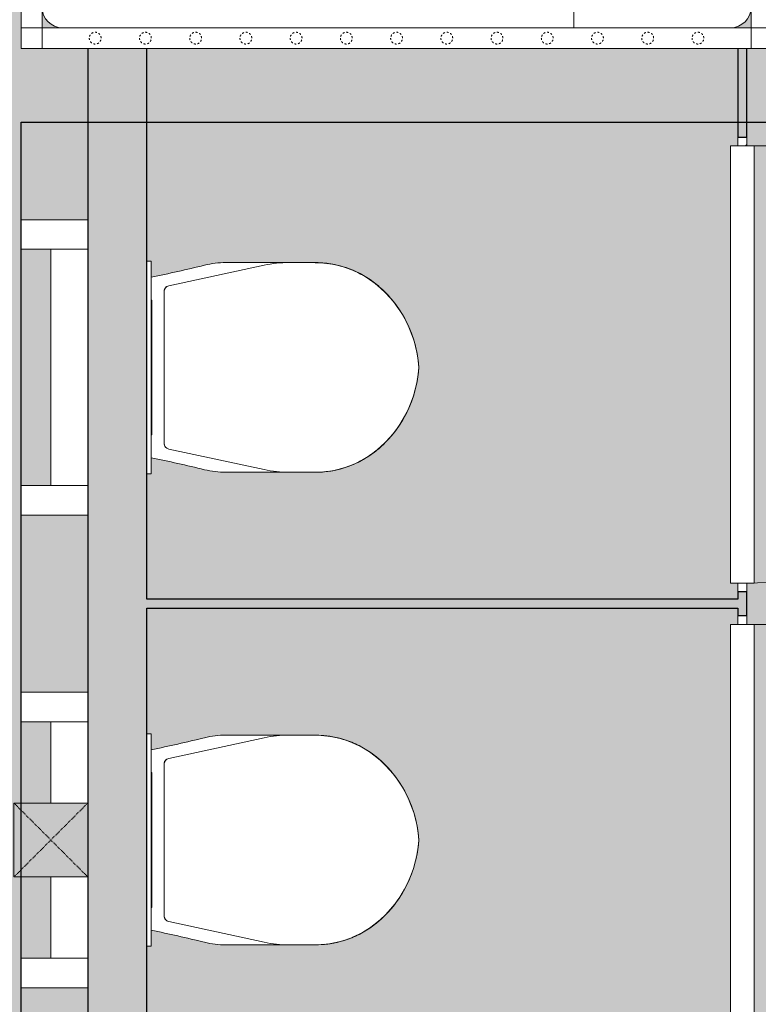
# Model space of a CAD drawing. Header units: millimetres. Extents: x -2730 to 112454, y 3237 to 48799.
# Tile 215 of 241: x 52422 to 53672, y 31109 to 32776. Entities that reach past the tile are written whole.
import ezdxf

# ---------------------------------------------------------------- set-up
doc = ezdxf.new("R2010")
doc.units = ezdxf.units.MM
doc.linetypes.add('Dash', pattern=[6.35, 3.175, -3.175])
doc.linetypes.add('THO_hhidden', pattern=[2.5, 1.5, -1])
for name, color, linetype, lineweight in [('A-AREA-PATT', 7, 'Continuous', 13), ('A-DETL-GENF', 7, 'Continuous', 13), ('A-DETL-GENF-HDLN', 7, 'THO_hhidden', 13), ('A-DOOR', 7, 'Continuous', 13), ('A-GENM', 7, 'Continuous', 13), ('A-WALL-PATT', 7, 'Continuous', 25), ('I-WALL', 7, 'Continuous', 18), ('P-SANR-FIXT', 7, 'Continuous', 13)]:
    doc.layers.add(name, color=color, linetype=linetype, lineweight=lineweight)
doc.layers.add('A-DETL', color=7, linetype='Continuous', lineweight=13, true_color=0x00a600)

# ---------------------------------------------------------------- blocks, each defined once
blk = doc.blocks.new('NLRS_74_PF_UN_wandtoilet combinatie compleet hoog _950x2400_ 0l8atrse_gen_bcb - wandtoilet combinatie compleet hoog _950x2400_-V172-00 begane grond _plotview_')
at = {"layer": 'P-SANR-FIXT'}
for p, q in [((-250, -122.5), (-250, -10)), ((-200, -10), (-200, -122.5)), ((200, -122.5), (200, -10)), ((250, -10), (250, -122.5)), ((-150, -60), (-200, -60)), ((-150, -60), (-62.5, -60)), ((62.5, -60), (150, -60)), ((200, -60), (150, -60)), ((-180, -222.5), (-180, -229.8)), ((-180, -229.8), (-170, -229.8)), ((-180, -229.8), (-179.7, -229.8)), ((170, -229.8), (-170, -229.8)), ((-114, -229.8), (-114, -231)), ((-114, -231), (-84.4, -231)), ((-84.4, -231), (-84.4, -229.8)), ((0.2, -231), (-84.4, -231)), ((-0.1, -231), (2.1, -231)), ((0.2, -231), (0.2, -229.8)), ((2.1, -229.8), (2.1, -231)), ((84.4, -231), (2.1, -231)), ((84.4, -229.8), (84.4, -231)), ((84.4, -231), (114, -231)), ((114, -229.8), (114, -231)), ((170, -229.8), (180, -229.8)), ((179.7, -229.8), (180, -229.8)), ((180, -229.8), (180, -222.5)), ((-138.2, -259.4), (-173, -420.9)), ((128.4, -251.5), (-128.4, -251.5)), ((173, -420.9), (138.2, -259.4)), ((-177.5, -355.9), (-177.5, -365.7)), ((-177.5, -365.7), (-177.5, -463)), ((177.5, -365.7), (177.5, -355.9)), ((177.5, -463), (177.5, -365.7)), ((-177.5, -463), (-177.5, -507)), ((177.5, -507), (177.5, -463))]:
    blk.add_line(p, q, dxfattribs=at)
at = {"layer": 'P-SANR-FIXT', "flags": 128}
for points in [[(-141.3, -610.2), (-145.3, -605), (-149.1, -599.6), (-152.7, -594.1), (-156.1, -588.4), (-159.2, -582.6), (-162.1, -576.7), (-164.8, -570.6), (-167.2, -564.5), (-169.4, -558.3), (-171.3, -551.9), (-172.9, -545.6), (-174.4, -539.1), (-175.5, -532.6), (-176.4, -526.1), (-177, -519.5), (-177.4, -512.9), (-177.5, -507.1)], [(177.5, -507.1), (177.4, -513.6), (177, -520.2), (176.3, -526.8), (175.4, -533.3), (174.2, -539.8), (172.8, -546.3), (171.1, -552.6), (169.1, -559), (166.9, -565.2), (164.5, -571.3), (161.8, -577.3), (158.9, -583.2), (155.7, -589), (152.3, -594.7), (148.7, -600.2), (144.8, -605.6), (141.3, -610.2)], [(-127.2, -625.8), (-132.2, -620.7), (-137, -615.3), (-141.3, -610.2)], [(141.3, -610.2), (136.6, -615.8), (131.8, -621.1), (127.2, -625.8)], [(0, -682.5), (-7.9, -681.9), (-15.8, -680.9), (-23.6, -679.7), (-31.3, -678.1), (-39, -676.2), (-46.6, -674), (-54.2, -671.5), (-61.6, -668.7), (-68.9, -665.7), (-76, -662.3), (-83.1, -658.6), (-89.9, -654.7), (-96.6, -650.5), (-103.2, -646), (-109.5, -641.3), (-115.7, -636.3), (-121.6, -631.1), (-127.2, -625.8)], [(127.2, -625.8), (121.4, -631.3), (115.5, -636.5), (109.3, -641.5), (102.9, -646.2), (96.4, -650.6), (89.7, -654.8), (82.8, -658.8), (75.8, -662.4), (68.6, -665.8), (61.3, -668.8), (53.9, -671.6), (46.4, -674.1), (38.7, -676.3), (31.1, -678.2), (23.3, -679.7), (15.5, -681), (7.6, -681.9), (0, -682.5)]]:
    blk.add_lwpolyline(points, dxfattribs=at)
at = {"layer": 'P-SANR-FIXT'}
for centre, radius, start, end in [((-2407.3, 232.6), 2301.5, 346.1105, 348.4085), ((2407.3, 232.6), 2301.5, 191.5915, 193.8895), ((-128.4, -261.5), 10, 90, 167.8308), ((-128.4, -261.5), 10, 141.8872, 167.8308), ((-128.4, -261.5), 10, 90, 128.9154), ((128.4, -261.5), 10, 12.1692, 90), ((128.4, -261.5), 10, 38.1128, 90), ((-27.5, -355.9), 150, 166.1105, 180), ((27.5, -355.9), 150, 0, 13.8895), ((22.5, -463), 200, 167.8308, 180), ((-22.5, -463), 200, 360, 12.1692), ((-12.5, -507), 165, 180.0039, 209.7886), ((-12.5, -507.1), 165, 180, 193.9933), ((12.4, -507), 165, 330.2114, 359.9961), ((12.5, -507.1), 165, 346.0067, 360), ((-12.5, -507.1), 165, 198.5148, 208.0124), ((12.5, -507.1), 165, 331.9876, 341.4852), ((10, -489.3), 193.4, 211.025, 267.0215), ((-12.5, -507.1), 165, 212.8597, 218.7063), ((-10.1, -489.3), 193.4, 272.9785, 328.975), ((12.5, -507.1), 165, 321.2937, 327.1403), ((-0.8, -497.7), 180, 218.7063, 225.4013), ((0.8, -497.7), 180, 314.5987, 321.2937), ((11.8, -484.9), 198, 225.4013, 229.9115), ((-11.8, -484.9), 198, 310.0885, 314.5987)]:
    blk.add_arc(centre, radius, start, end, dxfattribs=at)
blk = doc.blocks.new('NLRS_74_PF_UN_wandtoilet combinatie compleet hoog _950x2400_ 0l8atrse_gen_bcb - wandtoilet combinatie compleet hoog _950x2400_-V171-00 begane grond _plotview_')
at = {"layer": 'P-SANR-FIXT'}
for p, q in [((-250, -122.5), (-250, -10)), ((-200, -10), (-200, -122.5)), ((200, -122.5), (200, -10)), ((250, -10), (250, -122.5)), ((-150, -60), (-200, -60)), ((-150, -60), (150, -60)), ((200, -60), (150, -60)), ((-180, -222.5), (-180, -229.8)), ((-180, -229.8), (-170, -229.8)), ((-180, -229.8), (-179.7, -229.8)), ((170, -229.8), (-170, -229.8)), ((-114, -229.8), (-114, -231)), ((-114, -231), (-84.4, -231)), ((-84.4, -231), (-84.4, -229.8)), ((0.2, -231), (-84.4, -231)), ((-0.1, -231), (2.1, -231)), ((0.2, -231), (0.2, -229.8)), ((2.1, -229.8), (2.1, -231)), ((84.4, -231), (2.1, -231)), ((84.4, -229.8), (84.4, -231)), ((84.4, -231), (114, -231)), ((114, -229.8), (114, -231)), ((170, -229.8), (180, -229.8)), ((179.7, -229.8), (180, -229.8)), ((180, -229.8), (180, -222.5)), ((-138.2, -259.4), (-173, -420.9)), ((128.4, -251.5), (-128.4, -251.5)), ((173, -420.9), (138.2, -259.4)), ((-177.5, -355.9), (-177.5, -365.7)), ((-177.5, -365.7), (-177.5, -463)), ((177.5, -365.7), (177.5, -355.9)), ((177.5, -463), (177.5, -365.7)), ((-177.5, -463), (-177.5, -507)), ((177.5, -507), (177.5, -463))]:
    blk.add_line(p, q, dxfattribs=at)
at = {"layer": 'P-SANR-FIXT', "flags": 128}
for points in [[(-141.3, -610.2), (-145.3, -605), (-149.1, -599.6), (-152.7, -594.1), (-156.1, -588.4), (-159.2, -582.6), (-162.1, -576.7), (-164.8, -570.6), (-167.2, -564.5), (-169.4, -558.3), (-171.3, -551.9), (-172.9, -545.6), (-174.4, -539.1), (-175.5, -532.6), (-176.4, -526.1), (-177, -519.5), (-177.4, -512.9), (-177.5, -507.1)], [(177.5, -507.1), (177.4, -513.6), (177, -520.2), (176.3, -526.8), (175.4, -533.3), (174.2, -539.8), (172.8, -546.3), (171.1, -552.6), (169.1, -559), (166.9, -565.2), (164.5, -571.3), (161.8, -577.3), (158.9, -583.2), (155.7, -589), (152.3, -594.7), (148.7, -600.2), (144.8, -605.6), (141.3, -610.2)], [(-127.2, -625.8), (-132.2, -620.7), (-137, -615.3), (-141.3, -610.2)], [(141.3, -610.2), (136.6, -615.8), (131.8, -621.1), (127.2, -625.8)], [(0, -682.5), (-7.9, -681.9), (-15.8, -680.9), (-23.6, -679.7), (-31.3, -678.1), (-39, -676.2), (-46.6, -674), (-54.2, -671.5), (-61.6, -668.7), (-68.9, -665.7), (-76, -662.3), (-83.1, -658.6), (-89.9, -654.7), (-96.6, -650.5), (-103.2, -646), (-109.5, -641.3), (-115.7, -636.3), (-121.6, -631.1), (-127.2, -625.8)], [(127.2, -625.8), (121.4, -631.3), (115.5, -636.5), (109.3, -641.5), (102.9, -646.2), (96.4, -650.6), (89.7, -654.8), (82.8, -658.8), (75.8, -662.4), (68.6, -665.8), (61.3, -668.8), (53.9, -671.6), (46.4, -674.1), (38.7, -676.3), (31.1, -678.2), (23.3, -679.7), (15.5, -681), (7.6, -681.9), (0, -682.5)]]:
    blk.add_lwpolyline(points, dxfattribs=at)
at = {"layer": 'P-SANR-FIXT'}
for centre, radius, start, end in [((-2407.3, 232.6), 2301.5, 346.1105, 348.4085), ((2407.3, 232.6), 2301.5, 191.5915, 193.8895), ((-128.4, -261.5), 10, 90, 167.8308), ((-128.4, -261.5), 10, 141.8872, 167.8308), ((-128.4, -261.5), 10, 90, 128.9154), ((128.4, -261.5), 10, 12.1692, 90), ((128.4, -261.5), 10, 38.1128, 90), ((-27.5, -355.9), 150, 166.1105, 180), ((27.5, -355.9), 150, 0, 13.8895), ((22.5, -463), 200, 167.8308, 180), ((-22.5, -463), 200, 360, 12.1692), ((-12.5, -507), 165, 180.0039, 209.7886), ((-12.5, -507.1), 165, 180, 193.9933), ((12.4, -507), 165, 330.2114, 359.9961), ((12.5, -507.1), 165, 346.0067, 360), ((-12.5, -507.1), 165, 198.5148, 208.0124), ((12.5, -507.1), 165, 331.9876, 341.4852), ((10, -489.3), 193.4, 211.025, 267.0215), ((-12.5, -507.1), 165, 212.8597, 218.7063), ((-10.1, -489.3), 193.4, 272.9785, 328.975), ((12.5, -507.1), 165, 321.2937, 327.1403), ((-0.8, -497.7), 180, 218.7063, 225.4013), ((0.8, -497.7), 180, 314.5987, 321.2937), ((11.8, -484.9), 198, 225.4013, 229.9115), ((-11.8, -484.9), 198, 310.0885, 314.5987)]:
    blk.add_arc(centre, radius, start, end, dxfattribs=at)
blk = doc.blocks.new('NLRS_32_DO_WB_ontwerp binnendeurkozijn hout 9p2jp60z_gen_bcb - ontwerp binnendeurkozijn hout-V205-00 begane grond _plotview_')
at = {"layer": 'A-DOOR'}
h = blk.add_hatch(dxfattribs=at)
h.set_pattern_fill('FP_194', color=256, style=0, pattern_type=2)
h.set_pattern_definition([(135, (32192.5, -53644.636), (-45.254834, -45.254834), [])])
h.paths.add_polyline_path([(-370, 7.5), (-385, 7.5), (-385, -7.5), (-370, -7.5)])
for p, q in [((-370, 747.5), (-370, 7.5)), ((370, 20), (-370, 20)), ((-370, 20), (-370, -20)), ((370, -20), (370, 20)), ((-370, 7.5), (-385, 7.5)), ((-370, -7.5), (-370, 7.5)), ((385, 7.5), (370, 7.5)), ((370, 7.5), (370, -7.5)), ((-385, -7.5), (-370, -7.5)), ((370, -7.5), (385, -7.5)), ((-370, -20), (370, -20))]:
    blk.add_line(p, q, dxfattribs=at)
blk.add_arc((-370, 7.5), 740, 360, 90, dxfattribs=at)
blk = doc.blocks.new('NLRS_32_DO_WB_ontwerp binnendeurkozijn hout 9p2jp60z_gen_bcb - ontwerp binnendeurkozijn hout-V206-00 begane grond _plotview_')
at = {"layer": 'A-DOOR'}
h = blk.add_hatch(dxfattribs=at)
h.set_pattern_fill('FP_195', color=256, style=0, pattern_type=2)
h.set_pattern_definition([(135, (31382.5, -53644.636), (-45.254834, -45.254834), [])])
h.paths.add_polyline_path([(385, -7.5), (385, 7.5), (370, 7.5), (370, -7.5)])
for p, q in [((-370, 747.5), (-370, 7.5)), ((370, 20), (-370, 20)), ((-370, 20), (-370, -20)), ((370, -20), (370, 20)), ((-370, 7.5), (-385, 7.5)), ((-370, -7.5), (-370, 7.5)), ((385, 7.5), (370, 7.5)), ((370, 7.5), (370, -7.5)), ((-385, -7.5), (-370, -7.5)), ((370, -7.5), (385, -7.5)), ((-370, -20), (370, -20))]:
    blk.add_line(p, q, dxfattribs=at)
blk.add_arc((-370, 7.5), 740, 360, 90, dxfattribs=at)
blk = doc.blocks.new('NLRS_33_GM_WPB_vloeropening schacht rechthoek_gen_tho - 125x125-2338696-00 begane grond _plotview_')
at = {"layer": 'A-GENM', "linetype": 'THO_hhidden', "true_color": 0xc8fac8}
blk.add_hatch(color=254, dxfattribs=at).paths.add_polyline_path([(125, -125), (125, 0), (0, 0), (0, -125)])
at = {"layer": 'A-GENM'}
for p, q in [((125, 0), (0, 0)), ((0, 0), (0, -125)), ((125, -125), (125, 0)), ((0, -125), (125, -125))]:
    blk.add_line(p, q, dxfattribs=at)
at = {"layer": 'A-GENM', "linetype": 'THO_hhidden'}
for p, q in [((0, 0), (0, -125)), ((125, 0), (0, 0)), ((0, 0), (125, -125)), ((0, -125), (125, 0)), ((125, -125), (125, 0)), ((0, -125), (125, -125))]:
    blk.add_line(p, q, dxfattribs=at)
blk = doc.blocks.new('NLRS_82_DI_UN_kinderbed vrijstaand bovenaanzicht 1op5 gy0ygjtz_gen_bcb - kinderbed vrijstaand-1930955-00 begane grond _plotview_')
at = {"layer": 'A-DETL', "color": 7}
for p, q in [((-335, 300), (-335, -300)), ((-1200, -300), (-335, -300)), ((-335, -300), (-70, -300)), ((-35, -335), (0, -335))]:
    blk.add_line(p, q, dxfattribs=at)
for centre, start, end in [((-1200, -265), 180, 270), ((-70, -265), 270, 360)]:
    blk.add_arc(centre, 35, start, end, dxfattribs=at)
at = {"layer": 'A-DETL-GENF'}
for p, q in [((-1270, 300), (-1270, -300)), ((-1235, -300), (-1235, -265)), ((-35, -265), (-35, -300)), ((-1270, -300), (-1270, -335)), ((-1270, -300), (-1235, -300)), ((-1200, -300), (-1235, -300)), ((-1235, -300), (-1235, -335)), ((-35, -300), (-70, -300)), ((-35, -335), (-35, -300)), ((-35, -300), (0, -300)), ((-1270, -335), (-1235, -335)), ((-1235, -335), (-35, -335))]:
    blk.add_line(p, q, dxfattribs=at)
at = {"layer": 'A-DETL-GENF', "linetype": 'Dash'}
for centre, start, end in [((-1145, -317.5), 0, 180), ((-1060, -317.5), 360, 180), ((-975, -317.5), 360, 180), ((-890, -317.5), 0, 180), ((-805, -317.5), 360, 180), ((-720, -317.5), 0, 180), ((-635, -317.5), 360, 180), ((-550, -317.5), 0, 180), ((-465, -317.5), 0, 180), ((-380, -317.5), 0, 180), ((-295, -317.5), 0, 180), ((-210, -317.5), 0, 180), ((-125, -317.5), 0, 180), ((-1145, -317.5), 180, 360), ((-1060, -317.5), 180, 360), ((-975, -317.5), 180, 360), ((-890, -317.5), 180, 360), ((-805, -317.5), 180, 360), ((-720, -317.5), 180, 360), ((-635, -317.5), 180, 360), ((-550, -317.5), 180, 360), ((-465, -317.5), 180, 360), ((-380, -317.5), 180, 360), ((-295, -317.5), 180, 360), ((-210, -317.5), 180, 360), ((-125, -317.5), 180, 360)]:
    blk.add_arc(centre, 10, start, end, dxfattribs=at)

msp = doc.modelspace()

# ---------------------------------------------------------------- hatches: boundary and pattern name
at = {"layer": 'A-AREA-PATT', "true_color": 0xfaf3e6}
h = msp.add_hatch(color=7, dxfattribs=at)
h.paths.add_polyline_path([(53967.135701, 32727.4998099), (53967.135701, 33397.4998099), (55237.135701, 33397.4998099), (55237.135701, 34731.2498099), (53967.135701, 34731.2498099), (53967.135701, 35401.2498099), (53694.635701, 35401.2498099), (53694.635701, 34731.2498099), (52424.635701, 34731.2498099), (52424.635701, 34581.3748099), (52419.135701, 34581.3748099), (52419.135701, 34514.3748099), (52362.135701, 34514.3748099), (52362.135701, 33614.3748099), (52419.135701, 33614.3748099), (52419.135701, 33547.3748099), (52424.635701, 33547.3748099), (52424.635701, 33397.4998099), (53694.635701, 33397.4998099), (53694.635701, 32727.4998099)])
h.paths.add_polyline_path([(52459.635701, 32762.4998099), (52494.635701, 32762.4998099), (52485.5770344, 32763.692406), (52477.135701, 32767.1889208), (52469.8869637, 32772.7510726), (52464.3248119, 32779.9998099), (52460.8282971, 32788.4411433), (52459.635701, 32797.4998099), (52459.635701, 32763.692406)])
h.paths.add_polyline_path([(53633.6943676, 32762.4998099), (53659.635701, 32762.4998099), (53659.635701, 32797.4998099), (53658.4431049, 32788.4411433), (53654.9465901, 32779.9998099), (53649.3844383, 32772.7510726), (53642.135701, 32767.1889208), (53633.6943676, 32763.692406), (53624.635701, 32762.4998099)])
h.paths.add_polyline_path([(55176.1943676, 32762.4998099), (55202.135701, 32762.4998099), (55202.135701, 32797.4998099), (55200.9431049, 32788.4411433), (55197.4465901, 32779.9998099), (55191.8844383, 32772.7510726), (55184.635701, 32767.1889208), (55176.1943676, 32763.692406), (55167.135701, 32762.4998099)])
h.paths.add_polyline_path([(54037.135701, 32762.4998099), (54028.0770344, 32763.692406), (54019.635701, 32767.1889208), (54012.3869637, 32772.7510726), (54006.8248119, 32779.9998099), (54003.3282971, 32788.4411433), (54002.135701, 32789.6337394), (54002.135701, 32762.4998099), (54028.9921456, 32762.4998099)])
h.paths.add_polyline_path([(54002.135701, 33327.4998099), (54003.3282971, 33336.5584765), (54006.8248119, 33344.9998099), (54012.3869637, 33352.2485472), (54019.635701, 33357.810699), (54028.0770344, 33361.3072138), (54037.135701, 33362.4998099), (54002.135701, 33362.4998099), (54002.135701, 33335.6433653)])
h.paths.add_polyline_path([(53659.635701, 33327.4998099), (53659.635701, 33362.4998099), (53624.635701, 33362.4998099), (53633.6943676, 33361.3072138), (53642.135701, 33357.810699), (53649.3844383, 33352.2485472), (53654.9465901, 33344.9998099), (53658.4431049, 33336.5584765)])
h.paths.add_polyline_path([(52459.635701, 33327.4998099), (52460.8282971, 33336.5584765), (52464.3248119, 33344.9998099), (52469.8869637, 33352.2485472), (52477.135701, 33357.810699), (52485.5770344, 33361.3072138), (52494.635701, 33362.4998099), (52459.635701, 33362.4998099), (52459.635701, 33344.9998099)])
h.paths.add_polyline_path([(55202.135701, 33327.4998099), (55202.135701, 33362.4998099), (55167.135701, 33362.4998099), (55176.1943676, 33361.3072138), (55184.635701, 33357.810699), (55191.8844383, 33352.2485472), (55197.4465901, 33344.9998099), (55200.9431049, 33336.5584765)])
h.paths.add_polyline_path([(52464.3248119, 34766.2498099), (52494.635701, 34766.2498099), (52485.5770344, 34767.442406), (52477.135701, 34770.9389208), (52469.8869637, 34776.5010726), (52464.3248119, 34783.7498099), (52460.8282971, 34792.1911433), (52459.635701, 34801.2498099), (52459.635701, 34766.2498099)])
h.paths.add_polyline_path([(54028.0770344, 34766.2498099), (54037.135701, 34766.2498099), (54028.0770344, 34767.442406), (54019.635701, 34770.9389208), (54012.3869637, 34776.5010726), (54006.8248119, 34783.7498099), (54003.3282971, 34792.1911433), (54002.135701, 34801.2498099), (54002.135701, 34766.2498099), (54012.3869637, 34766.2498099)])
h.paths.add_polyline_path([(55202.135701, 34766.2498099), (55202.135701, 34801.2498099), (55200.9431049, 34792.1911433), (55197.4465901, 34783.7498099), (55191.8844383, 34776.5010726), (55184.635701, 34770.9389208), (55176.1943676, 34767.442406), (55167.135701, 34766.2498099), (55197.4465901, 34766.2498099)])
h.paths.add_polyline_path([(53659.635701, 34766.2498099), (53659.635701, 34801.2498099), (53658.4431049, 34792.1911433), (53654.9465901, 34783.7498099), (53649.3844383, 34776.5010726), (53642.135701, 34770.9389208), (53633.6943676, 34767.442406), (53624.635701, 34766.2498099), (53658.4431049, 34766.2498099)])
h.paths.add_polyline_path([(55202.135701, 35331.2498099), (55202.135701, 35366.2498099), (55167.135701, 35366.2498099), (55176.1943676, 35365.0572138), (55184.635701, 35361.560699), (55191.8844383, 35355.9985472), (55197.4465901, 35348.7498099), (55200.9431049, 35340.3084765)])
h.paths.add_polyline_path([(53659.635701, 35331.2498099), (53659.635701, 35366.2498099), (53624.635701, 35366.2498099), (53633.6943676, 35365.0572138), (53642.135701, 35361.560699), (53649.3844383, 35355.9985472), (53654.9465901, 35348.7498099), (53658.4431049, 35340.3084765)])
h.paths.add_polyline_path([(52459.635701, 35331.2498099), (52460.8282971, 35340.3084765), (52464.3248119, 35348.7498099), (52469.8869637, 35355.9985472), (52477.135701, 35361.560699), (52485.5770344, 35365.0572138), (52494.635701, 35366.2498099), (52459.635701, 35366.2498099), (52459.635701, 35337.4292948)])
h.paths.add_polyline_path([(54002.135701, 35331.2498099), (54003.3282971, 35340.3084765), (54006.8248119, 35348.7498099), (54012.3869637, 35355.9985472), (54019.635701, 35361.560699), (54028.0770344, 35365.0572138), (54037.135701, 35366.2498099), (54002.135701, 35366.2498099), (54002.135701, 35339.1158804)])
at = {"layer": 'A-AREA-PATT', "true_color": 0xeefae6}
h = msp.add_hatch(color=7, dxfattribs=at)
h.paths.add_polyline_path([(55132.635701, 30100), (55132.635701, 30157), (55199.635701, 30157), (55199.635701, 30162.5), (55237.135701, 30162.731543), (55237.135701, 31736.1201355), (55119.1461869, 31726.5271426), (55053.3006205, 31725.6544122), (55031.5163134, 31725.2079285), (55004.4791972, 31726.0560701), (54949.3529471, 31729.0421922), (54925.0945922, 31730.7129987), (54912.0642975, 31732.4787486), (54887.1020569, 31739.3162049), (54862.2807216, 31753.1232419), (54839.2548839, 31775.208072), (54833.0932252, 31782.9383148), (54828.3594462, 31790.7070785), (54825.9184057, 31795.6439001), (54817.6710825, 31814.5393357), (54812.3638054, 31844.9899542), (54807.4435462, 32022.4205515), (54809.1743915, 32092.0239875), (54810.9062127, 32121.9894478), (54812.6724623, 32157.9137511), (54819.6642788, 32190.9900895), (54834.7463725, 32218.9997184), (54849.6528785, 32235.9805116), (54873.5232003, 32253.7731773), (54895.0824383, 32263.5320306), (54925.3120711, 32269.3060811), (55040.0894555, 32274.6085841), (55110.3116789, 32273.5161512), (55237.135701, 32265.8845423), (55237.135701, 32350.0001901), (55199.635701, 32350.0001901), (55199.635701, 32550.0001901), (55237.135701, 32550.0001901), (55237.135701, 32602.4998099), (53652.135701, 32602.4998099), (53652.135701, 32562.5), (53664.635701, 32562.5), (53664.635701, 31822.5), (53652.135701, 31822.5), (53652.135701, 31752.5), (53664.635701, 31752.5), (53664.635701, 31012.5), (53652.135701, 31012.5), (53652.135701, 30937.5), (53664.635701, 30937.5), (53664.635701, 30197.5), (53652.135701, 30197.5), (53652.135701, 30162.5), (54165.635701, 30162.5), (54165.635701, 30157), (54232.635701, 30157), (54232.635701, 30100)])
h.paths.add_polyline_path([(53637.135701, 30162.5), (53637.135701, 30197.5), (53624.635701, 30197.5), (53624.635701, 30937.5), (53637.135701, 30937.5), (53637.135701, 30970), (52637.135701, 30970), (52637.135701, 30767.155352), (52644.4608481, 30766.1563478), (52644.4608481, 30740.281884), (52711.2750273, 30755.0011858), (52752.3678085, 30763.8955767), (52780.3601727, 30764.9960937), (52927.135701, 30764.3800003), (52964.1018748, 30759.4493503), (53003.6689041, 30743.1875), (53015.527104, 30734.6494524), (53024.8660829, 30728.7558029), (53040.8809703, 30714.1501766), (53069.8081868, 30676.9924886), (53089.5974682, 30630.3211718), (53094.3287677, 30607.0433356), (53097.1317948, 30587.4711546), (53088.6838789, 30540.440645), (53069.430412, 30497.5157569), (53040.4745398, 30460.3168553), (53024.8660829, 30446.2363846), (52993.5109173, 30426.4487442), (52956.89599, 30413.9771892), (52921.6845291, 30409.9960937), (52752.3678085, 30411.0966108), (52726.5937921, 30416.2909585), (52661.5633128, 30431.1636516), (52644.4608481, 30434.7103035), (52644.4608481, 30407.8368355), (52637.135701, 30407.8368355), (52637.135701, 30162.5), (52804.635701, 30162.5), (52804.635701, 30178.5), (53484.635701, 30178.5), (53484.635701, 30162.5), (53624.635701, 30162.5)])
h.paths.add_polyline_path([(52424.635701, 30162.5), (52537.135701, 30162.5), (52537.135701, 30337.5), (52424.635701, 30337.5), (52424.635701, 30164.0952722)])
h.paths.add_polyline_path([(52474.635701, 30387.5), (52474.635701, 30787.5), (52424.635701, 30787.5), (52424.635701, 30387.5)])
h.paths.add_polyline_path([(52537.135701, 30837.5), (52537.135701, 31137.5), (52424.635701, 31137.5), (52424.635701, 30837.5), (52474.635701, 30837.5)])
h.paths.add_polyline_path([(52637.135701, 30985), (53637.135701, 30985), (53637.135701, 31012.5), (53624.635701, 31012.5), (53624.635701, 31752.5), (53637.135701, 31752.5), (53637.135701, 31780), (52637.135701, 31780), (52637.135701, 31567.155352), (52644.4608481, 31566.1563478), (52644.4608481, 31540.281884), (52711.2750273, 31555.0011858), (52752.3678085, 31563.8955767), (52780.3601727, 31564.9960937), (52927.135701, 31564.3800003), (52964.1018748, 31559.4493503), (53003.6689041, 31543.1875), (53015.527104, 31534.6494524), (53024.8660829, 31528.7558029), (53040.8809703, 31514.1501766), (53069.8081868, 31476.9924886), (53089.5974682, 31430.3211718), (53094.3287677, 31407.0433356), (53097.1317948, 31387.4711546), (53088.6838789, 31340.440645), (53069.430412, 31297.5157569), (53040.4745398, 31260.3168553), (53024.8660829, 31246.2363846), (52993.5109173, 31226.4487442), (52956.89599, 31213.9771892), (52921.6845291, 31209.9960937), (52752.3678085, 31211.0966108), (52726.5937921, 31216.2909585), (52661.5633128, 31231.1636516), (52644.4608481, 31234.7103035), (52644.4608481, 31207.8368355), (52637.135701, 31207.8368355), (52637.135701, 31108.6429765)])
h.paths.add_polyline_path([(52474.635701, 31187.5), (52474.635701, 31325), (52424.635701, 31325), (52424.635701, 31187.5)])
h.paths.add_polyline_path([(52424.635701, 31450), (52474.635701, 31450), (52474.635701, 31587.5), (52424.635701, 31587.5), (52424.635701, 31537.5)])
h.paths.add_polyline_path([(52537.135701, 31637.5), (52537.135701, 31937.5), (52424.635701, 31937.5), (52424.635701, 31637.5), (52474.635701, 31637.5)])
h.paths.add_polyline_path([(54862.8327148, 31752.6276855), (54853.4625062, 31760.1588285), (54862.2807216, 31753.0793843)])
h.paths.add_polyline_path([(53210.2553749, 31795), (53637.135701, 31795), (53637.135701, 31822.5), (53624.635701, 31822.5), (53624.635701, 32562.5), (53637.135701, 32562.5), (53637.135701, 32602.4998099), (52637.135701, 32602.4998099), (52637.135701, 32367.155352), (52644.4608481, 32366.1563478), (52644.4608481, 32340.281884), (52711.2750273, 32355.0011858), (52752.3678085, 32363.8955767), (52780.3601727, 32364.9960937), (52927.135701, 32364.3800003), (52964.1018748, 32359.4493503), (53003.6689041, 32343.1875), (53015.527104, 32334.6494524), (53024.8660829, 32328.7558029), (53040.8809703, 32314.1501766), (53069.8081868, 32276.9924886), (53089.5974682, 32230.3211718), (53094.3287677, 32207.0433356), (53097.1317948, 32187.4711546), (53088.6838789, 32140.440645), (53069.430412, 32097.5157569), (53040.4745398, 32060.3168553), (53024.8660829, 32046.2363846), (52993.5109173, 32026.4487442), (52956.89599, 32013.9771892), (52921.6845291, 32009.9960937), (52752.3678085, 32011.0966108), (52726.5937921, 32016.2909585), (52661.5633128, 32031.1636516), (52644.4608481, 32034.7103035), (52644.4608481, 32007.8368355), (52637.135701, 32007.8368355), (52637.135701, 31795), (52877.6018099, 31795)])
h.paths.add_polyline_path([(52424.635701, 31987.5), (52474.635701, 31987.5), (52474.635701, 32387.5), (52424.635701, 32387.5), (52424.635701, 31989.2037003)])
h.paths.add_polyline_path([(55212.135701, 32362.5001901), (55237.135701, 32362.5001901), (55237.135701, 32537.5001901), (55212.135701, 32537.5001901)])
h.paths.add_polyline_path([(52474.635701, 32437.5), (52537.135701, 32437.5), (52537.135701, 32602.4998099), (52424.635701, 32602.4998099), (52424.635701, 32437.5)])
at = {"layer": 'A-WALL-PATT', "lineweight": 18, "true_color": 0xafafaf}
h = msp.add_hatch(color=253, dxfattribs=at)
h.paths.add_polyline_path([(52424.635701, 30162.5), (52424.635701, 33547.3748099), (52299.635701, 33547.3748099), (52299.635701, 30162.5)])
h.paths.add_polyline_path([(52299.635701, 34581.3748099), (52424.635701, 34581.3748099), (52424.635701, 36346.1248099), (52299.635701, 36346.1248099), (52299.635701, 35210.6123327)])
h.paths.add_polyline_path([(52299.635701, 37380.1248099), (52424.635701, 37380.1248099), (52424.635701, 38199.9998099), (52299.635701, 38199.9998099), (52299.635701, 37554.5948219)])
for points in [[(54873.5232003, 32602.4998099), (55237.135701, 32602.4998099), (55237.135701, 32727.4998099), (52424.635701, 32727.4998099), (52424.635701, 32602.4998099), (54208.2160701, 32602.4998099)], [(52544.9482448, 30162.5), (52637.135701, 30162.5), (52637.135701, 32727.4998099), (52537.135701, 32727.4998099), (52537.135701, 30162.5)], [(52637.135701, 31780), (53637.135701, 31780), (53637.135701, 31795), (52637.135701, 31795)]]:
    msp.add_hatch(color=253, dxfattribs=at).paths.add_polyline_path(points)
h = msp.add_hatch(color=253, dxfattribs=at)
h.paths.add_polyline_path([(53652.135701, 30162.5), (53652.135701, 30182.5), (53637.135701, 30182.5), (53637.135701, 30162.5)])
h.paths.add_polyline_path([(53637.135701, 30952.5), (53652.135701, 30952.5), (53652.135701, 30997.5), (53637.135701, 30997.5), (53637.135701, 30970)])
h.paths.add_polyline_path([(53652.135701, 31767.5), (53652.135701, 31807.5), (53637.135701, 31807.5), (53637.135701, 31767.5)])
h.paths.add_polyline_path([(53637.135701, 32577.5), (53652.135701, 32577.5), (53651.6518294, 32727.4998099), (53637.135701, 32727.4998099)])

# ---------------------------------------------------------------- linework, layer by layer
at = {"layer": 'I-WALL', "lineweight": 25}
for p, q in [((52537.135701, 32727.4998099), (52537.135701, 30162.5)), ((52637.135701, 31795), (52637.135701, 32727.4998099)), ((53637.135701, 32727.4998099), (53637.135701, 32577.5)), ((53652.135701, 32577.5), (53652.135701, 32727.4998099)), ((52424.635701, 32602.4998099), (55237.135701, 32602.4998099)), ((52424.635701, 30162.5), (52424.635701, 32602.4998099)), ((53637.135701, 32577.5), (53652.135701, 32577.5)), ((53637.135701, 31807.5), (53637.135701, 31795)), ((53652.135701, 31807.5), (53637.135701, 31807.5)), ((53652.135701, 31767.5), (53652.135701, 31807.5)), ((53637.135701, 31795), (52637.135701, 31795)), ((52637.135701, 30985), (52637.135701, 31780)), ((52637.135701, 31780), (53637.135701, 31780)), ((53637.135701, 31780), (53637.135701, 31767.5)), ((53637.135701, 31767.5), (53652.135701, 31767.5))]:
    msp.add_line(p, q, dxfattribs=at)

# ---------------------------------------------------------------- block references
at = {"layer": 'A-DETL-GENF-HDLN'}
msp.add_blockref('NLRS_82_DI_UN_kinderbed vrijstaand bovenaanzicht 1op5 gy0ygjtz_gen_bcb - kinderbed vrijstaand-1930955-00 begane grond _plotview_', (53694.635701, 33062.4998099), dxfattribs=at)
at = {"layer": 'A-DOOR', "rotation": 270.0000000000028}
for name, p in [('NLRS_32_DO_WB_ontwerp binnendeurkozijn hout 9p2jp60z_gen_bcb - ontwerp binnendeurkozijn hout-V205-00 begane grond _plotview_', (53644.635701, 32192.5)), ('NLRS_32_DO_WB_ontwerp binnendeurkozijn hout 9p2jp60z_gen_bcb - ontwerp binnendeurkozijn hout-V206-00 begane grond _plotview_', (53644.635701, 31382.5))]:
    msp.add_blockref(name, p, dxfattribs=at)
at = {"layer": 'A-GENM', "linetype": 'THO_hhidden', "rotation": 89.9999999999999}
msp.add_blockref('NLRS_33_GM_WPB_vloeropening schacht rechthoek_gen_tho - 125x125-2338696-00 begane grond _plotview_', (52412.135701, 31325), dxfattribs=at)
at = {"layer": 'P-SANR-FIXT', "rotation": 90.00000000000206}
for name, p in [('NLRS_74_PF_UN_wandtoilet combinatie compleet hoog _950x2400_ 0l8atrse_gen_bcb - wandtoilet combinatie compleet hoog _950x2400_-V171-00 begane grond _plotview_', (52414.635701, 32187.5)), ('NLRS_74_PF_UN_wandtoilet combinatie compleet hoog _950x2400_ 0l8atrse_gen_bcb - wandtoilet combinatie compleet hoog _950x2400_-V172-00 begane grond _plotview_', (52414.635701, 31387.5))]:
    msp.add_blockref(name, p, dxfattribs=at)

doc.saveas('drawing.dxf')
